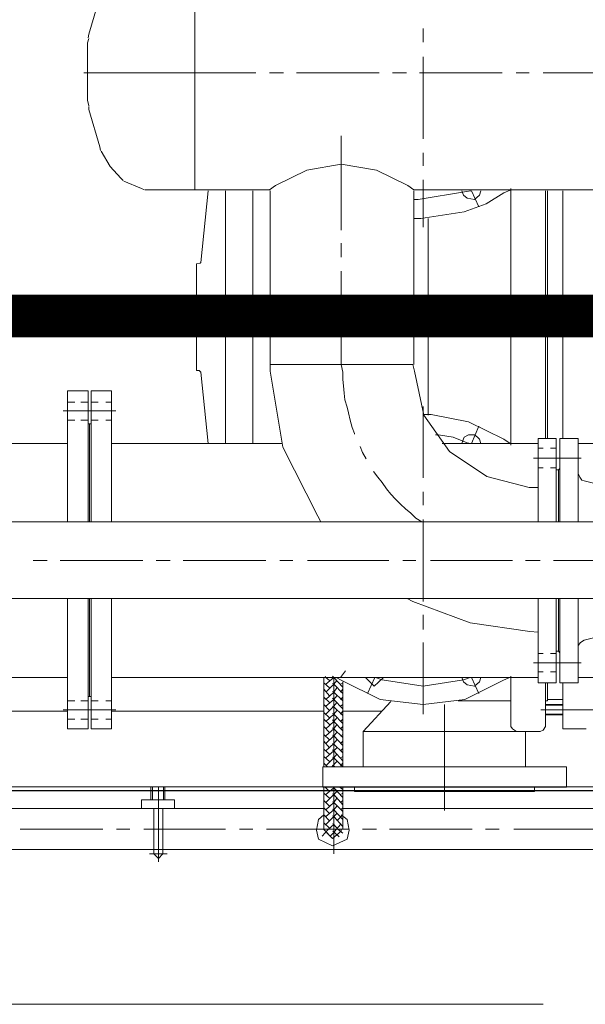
# Model space of a CAD drawing. Header units: inches. Extents: x 709340 to 1075215, y 37864 to 402163.
# Tile 44 of 56: x 849359 to 850020, y 157634 to 158787. Entities that reach past the tile are written whole.
import ezdxf

# ---------------------------------------------------------------- set-up
doc = ezdxf.new("R2010")
doc.units = ezdxf.units.IN
doc.header["$LTSCALE"] = 1800
doc.header["$MEASUREMENT"] = 0
doc.linetypes.add('CHAINED', pattern=[1.6, 1, -0.25, 0.1, -0.25])
doc.layers.get('0').update_dxf_attribs({"color": 253, "lineweight": 5})
doc.layers.add('1', color=7, linetype='Continuous', lineweight=18)
doc.layers.add('DIM', color=4, linetype='Continuous', lineweight=18)
doc.layers.add('CONDENSATE', color=3, linetype='Continuous')

# ---------------------------------------------------------------- blocks, each defined once
blk = doc.blocks.new('vacp')
at = {"color": 250}
blk.add_lwpolyline([(29861.3, 160924.8), (34311.3, 160924.8), (34311.3, 158824.8), (29861.3, 158824.8)], close=True, dxfattribs=at)
at = {"layer": '1', "color": 250}
for p, q in [((32745.8, 160998.6), (32745.8, 160920.7)), ((32940.9, 160998.8), (32961.4, 160998.8)), ((32951.1, 161004), (32946, 160998.8)), ((32946, 160998.8), (32946, 160998.8)), ((32946, 160998.8), (32946, 160945.8)), ((32951.1, 161008.2), (32951.1, 160920.2)), ((32956.3, 160998.8), (32951.1, 161004)), ((32956.3, 160998.8), (32956.3, 160945.8)), ((34359.3, 160993.7), (31284.7, 160993.7)), ((32747.5, 160989.2), (32730.4, 160981.5)), ((32747.5, 160989.2), (32730.4, 160981.5)), ((32763.8, 160981.5), (32747.5, 160989.2)), ((32763.8, 160981.5), (32747.5, 160989.2)), ((32730.4, 160981.5), (32727.9, 160971.2)), ((32730.4, 160981.5), (32727.9, 160971.2)), ((32735.5, 160974.6), (32740.7, 160970.4)), ((32747.5, 160980.6), (32737.3, 160972.1)), ((32747.5, 160980.6), (32737.3, 160972.1)), ((32739.8, 160978.9), (32745.8, 160972.9)), ((32745.8, 160973.8), (32743.2, 160970.4)), ((32750.1, 160978), (32745.8, 160973.8)), ((32757.8, 160970.4), (32747.5, 160980.6)), ((32757.8, 160970.4), (32747.5, 160980.6)), ((32751, 160977.2), (32757.8, 160970.4)), ((32759.5, 160978), (32752.6, 160970.4)), ((32766.3, 160971.2), (32763.8, 160981.5)), ((32766.3, 160971.2), (32763.8, 160981.5)), ((32535.4, 160969.8), (32440.4, 160969.8)), ((32568.7, 160969.8), (32552.5, 160969.8)), ((32680.8, 160969.8), (32584.1, 160969.8)), ((32712.4, 160969.8), (32696.2, 160969.8)), ((32727.9, 160971.2), (32730.4, 160958.4)), ((32727.9, 160971.2), (32730.4, 160958.4)), ((32824.5, 160969.8), (32728.7, 160969.8)), ((32735.5, 160970.4), (32735.5, 160920.7)), ((32735.5, 160966.9), (32745.8, 160954.9)), ((32737.3, 160972.1), (32737.3, 160970.4)), ((32737.3, 160972.1), (32737.3, 160970.4)), ((32743.2, 160970.4), (32738.1, 160964.3)), ((32740.7, 160970.4), (32745.8, 160964.3)), ((32745.8, 160972.9), (32747.5, 160972.1)), ((32752.6, 160970.4), (32745.8, 160964.3)), ((32745.8, 160964.3), (32747.5, 160963.5)), ((32745.8, 160964.3), (32747.5, 160963.5)), ((32755.2, 160964.3), (32745.8, 160954.9)), ((32751, 160968.6), (32757.8, 160962.6)), ((32757.8, 160970.4), (32757.8, 160920.7)), ((32763.8, 160958.4), (32766.3, 160971.2)), ((32763.8, 160958.4), (32766.3, 160971.2)), ((32856.1, 160969.8), (32840.8, 160969.8)), ((32968.2, 160969.8), (32872.4, 160969.8)), ((32999.9, 160969.8), (32984.5, 160969.8)), ((33112.8, 160969.8), (33016.1, 160969.8)), ((32730.4, 160958.4), (32737.3, 160953.2)), ((32730.4, 160958.4), (32737.3, 160953.2)), ((32742.4, 160960.1), (32735.5, 160953.2)), ((32735.5, 160958.4), (32745.8, 160947.2)), ((32745.8, 160954.9), (32742.4, 160951.5)), ((32745.8, 160954.9), (32747.5, 160954.1)), ((32755.2, 160954.9), (32745.8, 160947.2)), ((32751, 160960.1), (32757.8, 160953.2)), ((32751, 160951.5), (32757.8, 160944.7)), ((32757.8, 160953.2), (32763.8, 160958.4)), ((32757.8, 160953.2), (32763.8, 160958.4)), ((32735.5, 160945.8), (31497.7, 160945.8)), ((32616.6, 160948.1), (32616.6, 160824)), ((32735.5, 160949), (32745.8, 160938.7)), ((32738.1, 160947.2), (32735.5, 160944.7)), ((32735.5, 160941.3), (32745.8, 160929.3)), ((32745.8, 160947.2), (32742.4, 160943)), ((32745.8, 160947.2), (32747.5, 160946.4)), ((32755.2, 160947.2), (32745.8, 160938.7)), ((32751, 160943), (32757.8, 160936.1)), ((33164.1, 160945.8), (32757.8, 160945.8)), ((32932.3, 160945.8), (32970.8, 160945.8)), ((32932.3, 160945.8), (32932.3, 160935.5)), ((32970.8, 160945.8), (32970.8, 160935.5)), ((32738.1, 160938.7), (32735.5, 160936.1)), ((32735.5, 160932.7), (32745.8, 160921.6)), ((32738.1, 160929.3), (32735.5, 160927.6)), ((32745.8, 160938.7), (32742.4, 160933.5)), ((32745.8, 160929.3), (32742.4, 160925.8)), ((32745.8, 160938.7), (32747.5, 160937.8)), ((32755.2, 160938.7), (32745.8, 160929.3)), ((32745.8, 160929.3), (32747.5, 160928.4)), ((32755.2, 160929.3), (32745.8, 160921.6)), ((32751, 160933.5), (32757.8, 160927.6)), ((32970.8, 160935.5), (32932.3, 160935.5)), ((32943.4, 160935.5), (32943.4, 160920.2)), ((32945.1, 160935.5), (32945.1, 160920.2)), ((32957.9, 160935.5), (32957.9, 160920.2)), ((32959.7, 160935.5), (32959.7, 160920.2)), ((31407.8, 160920.2), (33164.1, 160920.2)), ((32473.8, 160920.7), (32473.8, 160896.8)), ((32473.8, 160920.7), (32758.7, 160920.7)), ((32511.4, 160925.8), (32511.4, 160920.7)), ((32511.4, 160925.8), (32721.9, 160925.8)), ((32721.9, 160925.8), (32721.9, 160920.7)), ((32735.5, 160923.3), (32739, 160920.7)), ((32738.1, 160921.6), (32739, 160920.7)), ((32745.8, 160921.6), (32747.5, 160920.7)), ((32745.8, 160921.6), (32747.5, 160920.7)), ((32751, 160925.8), (32756.1, 160920.7)), ((32755.2, 160921.6), (32756.1, 160920.7)), ((32758.7, 160920.7), (32758.7, 160896.8)), ((32473.8, 160896.8), (32758.7, 160896.8)), ((32521.7, 160896.8), (32521.7, 160855.7)), ((32711.6, 160896.8), (32711.6, 160855.7)), ((32735.5, 160896.8), (32745.8, 160886.5)), ((32735.5, 160896.8), (32735.5, 160797.6)), ((32738.1, 160895.9), (32735.5, 160892.5)), ((32748.4, 160896.8), (32742.4, 160890.8)), ((32744.9, 160896.8), (32747.5, 160895)), ((32745.8, 160896.8), (32745.8, 160792.4)), ((32755.2, 160895.9), (32745.8, 160886.5)), ((32753.5, 160896.8), (32757.8, 160892.5)), ((32757.8, 160896.8), (32757.8, 160792.4)), ((32735.5, 160889.9), (32745.8, 160878)), ((32738.1, 160886.5), (32735.5, 160884.8)), ((32745.8, 160886.5), (32742.4, 160882.2)), ((32745.8, 160886.5), (32747.5, 160885.6)), ((32755.2, 160886.5), (32745.8, 160878)), ((32751, 160890.8), (32757.8, 160884.8)), ((32751, 160882.2), (32757.8, 160876.2)), ((32735.5, 160880.5), (32745.8, 160870.3)), ((32738.1, 160878), (32735.5, 160875.4)), ((32735.5, 160871.9), (32745.8, 160860.8)), ((32745.8, 160878), (32742.4, 160874.5)), ((32745.8, 160878), (32747.5, 160877.1)), ((32755.2, 160878), (32745.8, 160869.4)), ((32745.8, 160870.3), (32747.5, 160869.4)), ((32751, 160874.5), (32757.8, 160866.8)), ((32738.1, 160869.4), (32735.5, 160866.8)), ((32735.5, 160862.5), (32745.8, 160852.3)), ((32738.1, 160860.8), (32735.5, 160859.1)), ((32745.8, 160869.4), (32742.4, 160865.1)), ((32745.8, 160860.8), (32742.4, 160856.6)), ((32755.2, 160869.4), (32745.8, 160860.8)), ((32745.8, 160860.8), (32747.5, 160860)), ((32755.2, 160860.8), (32745.8, 160852.3)), ((32751, 160865.1), (32757.8, 160859.1)), ((32478, 160852.3), (32450.7, 160852.3)), ((32478, 160852.3), (32478, 160798.4)), ((32501.1, 160854), (32498.6, 160849.7)), ((32498.6, 160849.7), (32498.6, 160798.4)), ((32504.6, 160855.7), (32501.1, 160854)), ((32532.8, 160855.7), (32504.6, 160855.7)), ((32521.7, 160855.7), (32711.6, 160855.7)), ((32533.7, 160854.8), (32532.8, 160855.7)), ((32537.1, 160852.3), (32533.7, 160854.8)), ((32538.8, 160849.7), (32537.1, 160852.3)), ((32538.8, 160849.7), (32538.8, 160790.7)), ((32711.6, 160855.7), (32679.1, 160820.6)), ((32735.5, 160854.8), (32745.8, 160843.7)), ((32738.1, 160852.3), (32735.5, 160849.7)), ((32745.8, 160852.3), (32742.4, 160847.2)), ((32745.8, 160852.3), (32747.5, 160851.4)), ((32755.2, 160852.3), (32745.8, 160843.7)), ((32751, 160856.6), (32757.8, 160849.7)), ((32751, 160847.2), (32757.8, 160841.2)), ((33005.9, 160852.3), (33005.9, 160700)), ((33029.8, 160852.3), (33005.9, 160852.3)), ((33029.8, 160852.3), (33029.8, 160700)), ((33033.3, 160852.3), (33033.3, 160700)), ((33033.3, 160852.3), (33057.2, 160852.3)), ((33057.2, 160852.3), (33057.2, 160700)), ((32478, 160836), (32498.6, 160836)), ((32735.5, 160846.3), (32745.8, 160835.2)), ((32738.1, 160843.7), (32735.5, 160841.2)), ((32735.5, 160836.9), (32745.8, 160826.6)), ((32745.8, 160843.7), (32742.4, 160839.5)), ((32745.8, 160843.7), (32747.5, 160842)), ((32755.2, 160843.7), (32745.8, 160835.2)), ((32751, 160839.5), (32757.8, 160833.4)), ((33012.7, 160841.2), (33005.9, 160841.2)), ((33029.8, 160841.2), (33021.3, 160841.2)), ((33033.3, 160841.2), (33041.8, 160841.2)), ((33048.6, 160841.2), (33057.2, 160841.2)), ((32440.4, 160830), (32503.7, 160830)), ((32478, 160835.2), (32498.6, 160835.2)), ((32478, 160824.9), (32498.6, 160824.9)), ((32478, 160824), (32498.6, 160824)), ((32641.4, 160824), (32592.7, 160818.1)), ((32641.4, 160751.3), (32641.4, 160835.2)), ((32691.9, 160818.1), (32641.4, 160824)), ((32689.4, 160831.7), (32735.5, 160831.7)), ((32738.1, 160835.2), (32735.5, 160831.7)), ((32735.5, 160829.2), (32745.8, 160818.1)), ((32738.1, 160825.8), (32735.5, 160824)), ((32745.8, 160835.2), (32742.4, 160830.9)), ((32745.8, 160825.8), (32742.4, 160821.5)), ((32745.8, 160835.2), (32747.5, 160834.3)), ((32755.2, 160835.2), (32745.8, 160825.8)), ((32745.8, 160826.6), (32747.5, 160825.8)), ((32755.2, 160825.8), (32745.8, 160818.1)), ((32751, 160830.9), (32757.8, 160824)), ((32757.8, 160831.7), (33005.9, 160831.7)), ((33033.3, 160830), (33000.7, 160830)), ((33029.8, 160830), (33062.3, 160830)), ((33057.2, 160831.7), (33164.1, 160831.7)), ((32496, 160818.1), (32478, 160818.1)), ((32496, 160819.8), (32496, 160798.4)), ((32498.6, 160819.8), (32496, 160819.8)), ((32600.4, 160819.8), (32538.8, 160819.8)), ((32592.7, 160818.1), (32548.2, 160795.8)), ((32736.4, 160795.8), (32691.9, 160818.1)), ((32735.5, 160819.8), (32745.8, 160809.5)), ((32738.1, 160818.1), (32735.5, 160815.5)), ((32745.8, 160818.1), (32742.4, 160813.8)), ((32745.8, 160818.1), (32747.5, 160816.4)), ((32755.2, 160818.1), (32745.8, 160809.5)), ((32751, 160821.5), (32757.8, 160815.5)), ((32751, 160813.8), (32757.8, 160806.1)), ((33012.7, 160819.8), (33005.9, 160819.8)), ((33029.8, 160819.8), (33021.3, 160819.8)), ((33031.5, 160814.6), (33029.8, 160814.6)), ((33031.5, 160814.6), (33031.5, 160700)), ((33031.5, 160814.6), (33033.3, 160814.6)), ((33033.3, 160819.8), (33041.8, 160819.8)), ((33048.6, 160819.8), (33057.2, 160819.8)), ((32581.5, 160802.6), (32575.6, 160797.6)), ((32576.4, 160811.2), (32585, 160792.4)), ((32590.1, 160800.9), (32581.5, 160802.6)), ((32594.4, 160797.6), (32590.1, 160800.9)), ((32641.4, 160802.6), (32594.4, 160795)), ((32689.4, 160795), (32641.4, 160802.6)), ((32698.8, 160802.6), (32688.5, 160793.2)), ((32706.5, 160811.2), (32697.9, 160792.4)), ((32709, 160792.4), (32698.8, 160802.6)), ((32735.5, 160811.2), (32745.8, 160800.1)), ((32738.1, 160809.5), (32735.5, 160806.1)), ((32735.5, 160803.5), (32745.8, 160792.4)), ((32745.8, 160809.5), (32742.4, 160804.4)), ((32745.8, 160809.5), (32747.5, 160808.7)), ((32755.2, 160809.5), (32745.8, 160800.1)), ((32751, 160804.4), (32757.8, 160798.4)), ((32000.7, 160792.4), (32460.1, 160792.4)), ((32460.1, 160798.4), (32481.5, 160798.4)), ((32460.1, 160798.4), (32460.1, 160700)), ((32481.5, 160798.4), (32481.5, 160700)), ((32485.8, 160798.4), (32507.1, 160798.4)), ((32485.8, 160798.4), (32485.8, 160700)), ((32507.1, 160798.4), (32507.1, 160700)), ((32507.1, 160792.4), (33005.9, 160792.4)), ((32548.2, 160795.8), (32540.5, 160792.4)), ((32575.6, 160797.6), (32573.9, 160792.4)), ((32594.4, 160795), (32586.7, 160792.4)), ((32596.1, 160792.4), (32594.4, 160797.6)), ((32688.5, 160793.2), (32687.7, 160792.4)), ((32697.1, 160792.4), (32689.4, 160795)), ((32738.1, 160792.4), (32732.1, 160784.7)), ((32738.1, 160800.1), (32735.5, 160798.4)), ((32743.2, 160792.4), (32736.4, 160795.8)), ((32745.8, 160800.1), (32742.4, 160795.8)), ((32745.8, 160800.1), (32747.5, 160799.2)), ((32755.2, 160800.1), (32745.8, 160792.4)), ((32745.8, 160792.4), (32747.5, 160790.7)), ((32745.8, 160792.4), (32747.5, 160790.7)), ((32751, 160795.8), (32755.2, 160792.4)), ((32755.2, 160792.4), (32756.1, 160790.7)), ((33057.2, 160792.4), (33499.5, 160792.4)), ((32485.8, 160785.6), (32492.6, 160785.6)), ((32501.1, 160785.6), (32507.1, 160785.6)), ((32456.7, 160775.3), (32486.6, 160775.3)), ((32481.5, 160775.3), (32512.3, 160775.3)), ((32460.1, 160754.8), (32460.1, 160756.5)), ((32481.5, 160763.3), (32483.2, 160761.6)), ((32483.2, 160761.6), (32483.2, 160700)), ((32483.2, 160761.6), (32485.8, 160761.6)), ((32483.2, 160761.6), (32483.2, 160700)), ((32485.8, 160764.2), (32492.6, 160764.2)), ((32501.1, 160764.2), (32507.1, 160764.2)), ((32453.2, 160748.8), (32408.7, 160737.7)), ((32453.2, 160748.8), (32457.5, 160751.3)), ((32457.5, 160751.3), (32460.1, 160754.8)), ((32516.6, 160738.5), (32507.1, 160739.4)), ((32507.1, 160739.4), (32507.1, 160700)), ((32586.7, 160728.2), (32516.6, 160738.5)), ((32641.4, 160718.8), (32641.4, 160736)), ((32653.4, 160703.4), (32586.7, 160728.2)), ((30548.1, 160700), (33491.8, 160700)), ((32641.4, 160607.6), (32641.4, 160703.4)), ((32660.3, 160700), (32653.4, 160703.4)), ((32393.4, 160655.5), (32489.1, 160655.5)), ((32504.6, 160655.5), (32521.7, 160655.5)), ((32537.1, 160655.5), (32632.9, 160655.5)), ((32650, 160655.5), (32665.4, 160655.5)), ((32681.6, 160655.5), (32776.6, 160655.5)), ((32793.7, 160655.5), (32809.1, 160655.5)), ((32825.3, 160655.5), (32922.1, 160655.5)), ((32937.4, 160655.5), (32953.7, 160655.5)), ((32969.1, 160655.5), (33065.8, 160655.5)), ((33081.1, 160655.5), (33097.4, 160655.5)), ((32160.7, 160610.2), (33491.8, 160610.2)), ((32460.1, 160610.2), (32460.1, 160512.7)), ((32481.5, 160610.2), (32481.5, 160512.7)), ((32483.2, 160610.2), (32483.2, 160549.4)), ((32483.2, 160610.2), (32483.2, 160549.4)), ((32485.8, 160610.2), (32485.8, 160512.7)), ((32507.1, 160610.2), (32507.1, 160512.7)), ((32507.1, 160610.2), (32507.1, 160571.7)), ((32650, 160605.9), (32643.1, 160610.2)), ((32656, 160599.9), (32650, 160605.9)), ((32764.6, 160603.4), (32761.2, 160610.2)), ((33005.9, 160610.2), (33005.9, 160457)), ((33029.8, 160610.2), (33029.8, 160457)), ((33031.5, 160610.2), (33031.5, 160495.5)), ((33033.3, 160610.2), (33033.3, 160457)), ((33057.2, 160610.2), (33057.2, 160457)), ((32662, 160594.8), (32656, 160599.9)), ((32668, 160589.6), (32662, 160594.8)), ((32805.7, 160522.9), (32764.6, 160603.4)), ((32641.4, 160575.1), (32641.4, 160590.5)), ((32673.9, 160583.7), (32668, 160589.6)), ((32679.1, 160577.7), (32673.9, 160583.7)), ((32408.7, 160573.4), (32453.2, 160562.3)), ((32684.2, 160571.7), (32679.1, 160577.7)), ((32689.4, 160564), (32684.2, 160571.7)), ((32455.8, 160561.4), (32453.2, 160562.3)), ((32458.4, 160558), (32455.8, 160561.4)), ((32517.4, 160570), (32507.1, 160570)), ((32567, 160557.1), (32517.4, 160570)), ((32694.5, 160558), (32689.4, 160564)), ((32460.1, 160553.7), (32458.4, 160558)), ((32483.2, 160549.4), (32481.5, 160547.7)), ((32483.2, 160549.4), (32485.8, 160549.4)), ((32610.6, 160528), (32567, 160557.1)), ((32641.4, 160475), (32641.4, 160558.8)), ((32699.6, 160551.2), (32694.5, 160558)), ((32485.8, 160546.9), (32492.6, 160546.9)), ((32501.1, 160546.9), (32507.1, 160546.9)), ((32712.4, 160528.9), (32708.2, 160536.6)), ((32456.7, 160535.7), (32486.6, 160535.7)), ((32481.5, 160535.7), (32512.3, 160535.7)), ((32640.6, 160485.3), (32610.6, 160528)), ((32715, 160522.1), (32712.4, 160528.9)), ((32216.2, 160518.6), (32460.1, 160518.6)), ((32485.8, 160523.8), (32492.6, 160523.8)), ((32501.1, 160523.8), (32507.1, 160523.8)), ((32507.1, 160518.6), (32619.2, 160518.6)), ((32538.8, 160520.4), (32538.8, 160220.1)), ((32539.6, 160518.6), (32547.3, 160513.5)), ((32547.3, 160513.5), (32588.4, 160493)), ((32573.9, 160518.6), (32575.6, 160513.5)), ((32575.6, 160513.5), (32578.1, 160511)), ((32585, 160518.6), (32576.4, 160498.1)), ((32585.8, 160518.6), (32590.1, 160517.8)), ((32590.1, 160517.8), (32606.4, 160511)), ((32593.5, 160511), (32595.3, 160516.1)), ((32595.3, 160516.1), (32596.1, 160518.6)), ((32820.3, 160433.9), (32805.7, 160522.9)), ((32806.5, 160518.6), (33005.9, 160518.6)), ((32840.8, 160518.6), (32840.8, 160222.6)), ((32872.4, 160518.6), (32872.4, 160222.6)), ((32893, 160518.6), (32901.5, 160434.8)), ((33057.2, 160518.6), (33273.6, 160518.6)), ((32460.1, 160512.7), (32481.5, 160512.7)), ((32478, 160512.7), (32478, 160222.6)), ((32485.8, 160512.7), (32507.1, 160512.7)), ((32496, 160512.7), (32496, 160222.6)), ((32498.6, 160512.7), (32498.6, 160222.6)), ((32578.1, 160511), (32581.5, 160508.4)), ((32581.5, 160508.4), (32588.4, 160508.4)), ((32588.4, 160508.4), (32593.5, 160511)), ((32606.4, 160511), (32623.5, 160508.4)), ((32623.5, 160508.4), (32626.9, 160508.4)), ((32721.9, 160506.6), (32721.9, 160507.5)), ((32724.4, 160499.8), (32721.9, 160506.6)), ((32588.4, 160493), (32632, 160484.4)), ((32727, 160491.3), (32724.4, 160499.8)), ((32728.7, 160482.7), (32727, 160491.3)), ((33012.7, 160491.3), (33005.9, 160491.3)), ((33029.8, 160491.3), (33021.3, 160491.3)), ((33031.5, 160495.5), (33029.8, 160495.5)), ((33031.5, 160495.5), (33033.3, 160495.5)), ((33033.3, 160491.3), (33041.8, 160491.3)), ((33048.6, 160491.3), (33057.2, 160491.3)), ((32632, 160484.4), (32641.4, 160484.4)), ((32635.5, 160485.3), (32635.5, 160255.1)), ((32651.7, 160433.9), (32640.6, 160485.3)), ((32730.4, 160475.9), (32728.7, 160482.7)), ((33033.3, 160480.2), (33000.7, 160480.2)), ((33029.8, 160480.2), (33062.3, 160480.2)), ((32733, 160467.3), (32730.4, 160475.9)), ((32733.8, 160459.6), (32733, 160467.3)), ((33012.7, 160469.9), (33005.9, 160469.9)), ((33029.8, 160469.9), (33021.3, 160469.9)), ((33033.3, 160469.9), (33041.8, 160469.9)), ((33048.6, 160469.9), (33057.2, 160469.9)), ((32734.7, 160451.1), (32733.8, 160459.6)), ((33029.8, 160457), (33005.9, 160457)), ((33033.3, 160457), (33057.2, 160457)), ((32735.5, 160443.4), (32734.7, 160451.1)), ((32653.4, 160426.2), (32651.7, 160433.9)), ((32735.5, 160434.8), (32735.5, 160443.4)), ((32737.3, 160426.2), (32735.5, 160434.8)), ((32820.3, 160426.2), (32820.3, 160433.9)), ((32901.5, 160434.8), (32903.2, 160433.1)), ((32906.6, 160433.1), (32903.2, 160433.1)), ((32906.6, 160433.1), (32906.6, 160308.2)), ((32652.5, 160426.2), (32652.5, 160222.6)), ((32820.3, 160426.2), (32653.4, 160426.2)), ((32737.3, 160426.2), (32737.3, 160316.7)), ((32820.3, 160426.2), (32820.3, 160222.6)), ((32419.9, 160369.8), (32516.6, 160369.8)), ((32531.9, 160369.8), (32548.2, 160369.8)), ((32563.6, 160369.8), (32660.3, 160369.8)), ((32676.5, 160369.8), (32691.9, 160369.8)), ((32708.2, 160369.8), (32804, 160369.8)), ((32820.3, 160369.8), (32835.6, 160369.8)), ((32851.9, 160369.8), (32930.6, 160369.8)), ((32901.5, 160306.5), (32893, 160222.6)), ((32902.4, 160307.3), (32901.5, 160306.5)), ((32906.6, 160308.2), (32902.4, 160307.3)), ((32737.3, 160300.5), (32737.3, 160284.2)), ((32641.4, 160209.8), (32641.4, 160265.4)), ((32737.3, 160268.9), (32737.3, 160158.5)), ((32644, 160255.1), (32593.5, 160247.5)), ((32652.5, 160255.1), (32644, 160255.1)), ((32567.9, 160238.1), (32547.3, 160225.2)), ((32593.5, 160247.5), (32567.9, 160238.1)), ((32576.4, 160241.4), (32585, 160222.6)), ((32547.3, 160225.2), (32539.6, 160221.8)), ((32575.6, 160227.8), (32573.9, 160222.6)), ((32581.5, 160232.9), (32575.6, 160227.8)), ((32590.1, 160231.2), (32581.5, 160232.9)), ((32594.4, 160227.8), (32590.1, 160231.2)), ((32647.4, 160232.9), (32590.9, 160223.5)), ((32596.1, 160222.6), (32594.4, 160227.8)), ((32652.5, 160232.9), (32647.4, 160232.9)), ((32652.5, 160221.6), (31228.2, 160221.6)), ((32590.9, 160223.5), (32585.8, 160222.6)), ((32652.5, 160221.6), (32659.4, 160216.5)), ((32659.4, 160216.5), (32696.2, 160198.6)), ((32777.5, 160198.6), (32814.2, 160216.5)), ((32814.2, 160216.5), (32821.1, 160221.6)), ((32908.3, 160221.6), (32820.3, 160221.6)), ((32966.5, 160221.6), (32908.3, 160221.6)), ((32908.3, 160221.6), (32966.5, 160221.6)), ((32908.3, 160221.6), (32908.3, 159947.9)), ((32970.8, 160220), (32967.4, 160221.6)), ((32970.8, 160220), (32967.4, 160221.6)), ((32991.3, 160211.4), (32970.8, 160220)), ((32991.3, 160211.4), (32970.8, 160220)), ((32994.8, 160208), (32992.2, 160210.5)), ((32994.8, 160208), (32992.2, 160210.5)), ((33007.6, 160194.3), (32994.8, 160208)), ((33007.6, 160194.3), (32994.8, 160208)), ((32641.4, 160178.2), (32641.4, 160193.5)), ((32696.2, 160198.6), (32737.3, 160191.7)), ((32737.3, 160191.7), (32777.5, 160198.6)), ((33017.8, 160176.3), (33007.6, 160194.3)), ((33017.8, 160176.3), (33007.6, 160194.3)), ((33019.5, 160171.2), (33018.7, 160175.5)), ((33019.5, 160171.2), (33018.7, 160175.5)), ((33032.4, 160127.6), (33019.5, 160171.2)), ((33032.4, 160127.6), (33019.5, 160171.2)), ((32641.4, 160066.1), (32641.4, 160161.9)), ((33032.4, 160124.1), (33032.4, 160127.6)), ((33032.4, 160124.1), (33032.4, 160127.6)), ((33034.1, 160116.5), (33032.4, 160123.3)), ((33034.1, 160116.5), (33032.4, 160123.3)), ((33034.1, 160049.7), (33034.1, 160116.5)), ((33034.1, 160049.7), (33034.1, 160116.5)), ((32405.3, 160084.8), (32501.1, 160084.8)), ((32517.4, 160084.8), (32532.8, 160084.8)), ((32549, 160084.8), (32645.7, 160084.8)), ((32661.1, 160084.8), (32677.4, 160084.8)), ((32692.8, 160084.8), (32789.5, 160084.8)), ((32804.8, 160084.8), (32821.1, 160084.8)), ((32837.3, 160084.8), (32942.6, 160084.8)), ((32904.9, 160084.8), (33038.4, 160084.8)), ((32641.4, 160032.6), (32641.4, 160048.8)), ((33032.4, 160044.6), (33034.1, 160049.7)), ((33032.4, 160044.6), (33034.1, 160049.7)), ((33032.4, 160039.4), (33033.3, 160043.7)), ((33032.4, 160039.4), (33033.3, 160043.7)), ((33019.5, 159995.8), (33032.4, 160039.4)), ((33019.5, 159995.8), (33032.4, 160039.4))]:
    blk.add_line(p, q, dxfattribs=at)
at = {"layer": '1', "color": 250, "linetype": 'CHAINED'}
blk.add_lwpolyline([(29621.3, 161174.8), (34551.3, 161174.8), (34551.3, 158574.8), (29621.3, 158574.8)], close=True, dxfattribs=at)
blk = doc.blocks.new('A$C5E5E4C4E')
at = {"layer": 'DIM', "color": 250, "const_width": 50}
blk.add_lwpolyline([(0, 6100.5), (21500, 6100.5)], dxfattribs=at)
at = {"layer": 'CONDENSATE', "color": 250, "rotation": 180}
blk.add_blockref('vacp', (38721.3, 166469.8), dxfattribs=at)

msp = doc.modelspace()

# ---------------------------------------------------------------- block references
at = {"layer": 'DIM'}
msp.add_blockref('A$C5E5E4C4E', (843750.9, 152339.5), dxfattribs=at)

doc.saveas('drawing.dxf')
